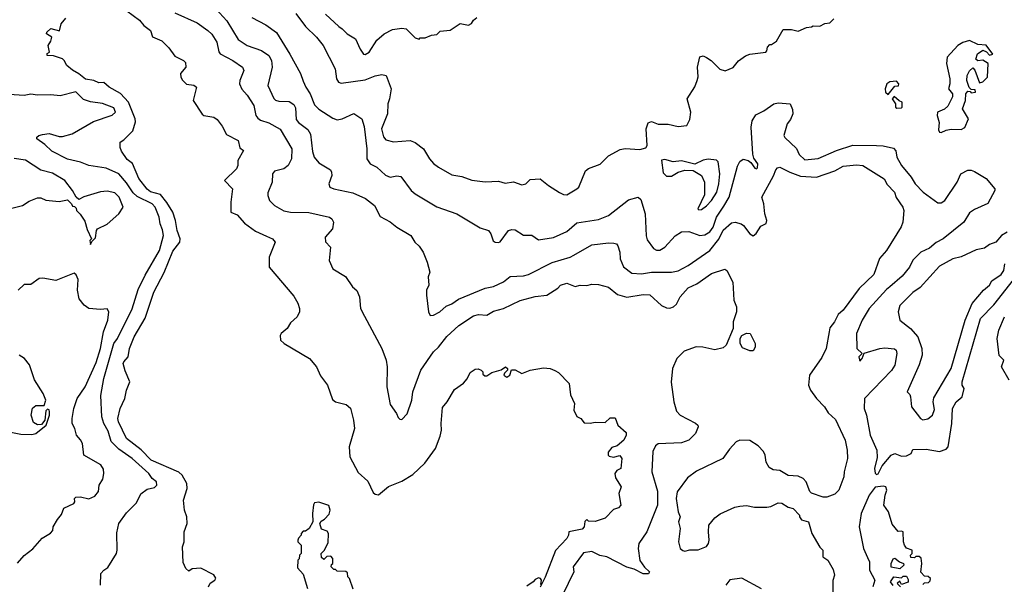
# Model space of a CAD drawing. Extents: x 1793424 to 1900092, y 321114 to 470632.
# Tile 161 of 256: x 1852609 to 1858524, y 409940 to 413329. Entities that reach past the tile are written whole.
import ezdxf

# ---------------------------------------------------------------- set-up
doc = ezdxf.new("R2010")
doc.units = 0

msp = doc.modelspace()

# ---------------------------------------------------------------- linework, layer by layer
at = {"layer": '0CON05XD'}
for points in [[(1853743, 413443), (1853852.9, 413322.9), (1853921.3, 413211.3), (1853975.5, 413175.5), (1854061.2, 413145), (1854105.7, 413115), (1854121.4, 413085), (1854125.8, 413045), (1854100, 412935), (1854135, 412856.7), (1854145.8, 412845.8), (1854165, 412840), (1854228.3, 412838.3), (1854255, 412820), (1854265, 412800), (1854270, 412730), (1854283, 412713), (1854339.7, 412669.7), (1854355, 412643.3), (1854367.9, 412537.9), (1854378, 412505), (1854405, 412470), (1854475, 412427.5), (1854482.5, 412415), (1854483.3, 412395), (1854466.7, 412345), (1854472.5, 412325), (1854495, 412314), (1854609.7, 412289.7), (1854686.8, 412256.8), (1854740, 412215), (1854775, 412147.5), (1854835, 412116.7), (1854874, 412084), (1854957.5, 412035), (1854982.5, 411995), (1855009.3, 411969.3), (1855032.5, 411935), (1855057.5, 411875), (1855072.5, 411815), (1855062.5, 411785), (1855067.5, 411735), (1855052.5, 411705), (1855052.5, 411675), (1855064, 411575), (1855075, 411553.8), (1855095, 411556.7), (1855132.5, 411575), (1855169.7, 411610.3), (1855205, 411623.1), (1855245, 411652.5), (1855405, 411718.1), (1855455, 411728.8), (1855515, 411756.2), (1855555, 411788.8), (1855635, 411792.9), (1855665, 411800.8), (1855807.4, 411872.6), (1855915, 411904.2), (1855936.7, 411916.7), (1856045, 411978.8), (1856145, 411990), (1856178.3, 411988.3), (1856193.8, 411983.8), (1856201.7, 411971.7), (1856214, 411935), (1856216.1, 411893.9), (1856235.6, 411845.6), (1856285, 411807.5), (1856345, 411803.1), (1856405, 411814.5), (1856525, 411814.2), (1856565, 411821.4), (1856625, 411853.1), (1856754.3, 411945), (1856808, 412012), (1856835, 412065.7), (1856885, 412109.2), (1856905.9, 412114.1), (1856943.2, 412103.2), (1856956.2, 412095), (1856995, 412043.3), (1857015, 412032.5), (1857033, 412047), (1857060.7, 412089.3), (1857093, 412107), (1857096.2, 412125), (1857084, 412165), (1857079.2, 412225), (1857066.2, 412265), (1857137.6, 412392.4), (1857151.4, 412428.6), (1857160.5, 412439.5), (1857175, 412444.4), (1857235, 412413.3), (1857299.3, 412389.3), (1857395, 412384.4), (1857505, 412423.1), (1857555, 412450), (1857635, 412458), (1857673.9, 412453.9), (1857801.2, 412375), (1857820.5, 412340.5), (1857864.2, 412295), (1857873.2, 412263.2), (1857913.6, 412203.6), (1857920, 412185), (1857914, 412115), (1857904.3, 412085.7), (1857815.8, 411945), (1857774.6, 411895.4), (1857739.7, 411800.3), (1857652.5, 411715), (1857555.8, 411585), (1857525, 411560), (1857502.5, 411515), (1857475, 411480), (1857470.8, 411455), (1857452.5, 411355), (1857427.5, 411302.5), (1857353.8, 411195), (1857346.4, 411136.4), (1857358.8, 411105), (1857395, 411056.2), (1857444, 411005), (1857465, 410970), (1857508.8, 410928.8), (1857568, 410805), (1857580, 410745), (1857581.2, 410695), (1857561.2, 410615), (1857560, 410585), (1857530, 410505), (1857505, 410481.2), (1857457.3, 410462.7), (1857435, 410464.3), (1857365, 410486.7), (1857355, 410497.5), (1857334.2, 410555), (1857315, 410575.8), (1857285, 410588.6), (1857225, 410592.5), (1857175, 410622.5), (1857135, 410627.1), (1857110.7, 410640.7), (1857093, 410673), (1857087.5, 410715), (1857077.9, 410737.9), (1857045, 410771.2), (1856995, 410803.8), (1856934.1, 410805.9), (1856913.3, 410795), (1856871.7, 410751.7), (1856832.5, 410695), (1856675, 410620), (1856619.7, 410580.3), (1856559.2, 410495), (1856551.4, 410455), (1856564.2, 410375), (1856576.2, 410345), (1856566.7, 410315), (1856576, 410275), (1856566.2, 410195), (1856576.1, 410156.1), (1856592.3, 410142.3), (1856605, 410140), (1856635, 410147.5), (1856685, 410147.5), (1856735, 410168), (1856747.5, 410185), (1856751.4, 410205), (1856745.7, 410255), (1856748.8, 410295), (1856785, 410340), (1856816.1, 410363.9), (1856905, 410404), (1856935, 410410), (1856975, 410413.8), (1857022.9, 410402.9), (1857096.6, 410403.4), (1857121.7, 410408.3), (1857165, 410429.2), (1857186.9, 410426.9), (1857225, 410403.8), (1857256.1, 410396.1), (1857292.5, 410355), (1857292.5, 410345), (1857305, 410327.5), (1857347.5, 410315), (1857366.7, 410245), (1857415, 410163.3), (1857433.3, 410145), (1857433.3, 410105), (1857463.8, 410085), (1857495, 410030), (1857503.3, 409995), (1857493.9, 409963.9), (1857493.8, 409885)], [(1853215, 413410.8), (1853327.6, 413327.6), (1853354.8, 413294.8), (1853393.8, 413265), (1853406.9, 413226.9), (1853462.4, 413202.4), (1853505, 413160), (1853540.6, 413110.6), (1853593.3, 413085), (1853605, 413073.3), (1853607.5, 413045), (1853574.1, 413005.9), (1853576.2, 412985), (1853585.9, 412965.9), (1853611.7, 412941.7), (1853655, 412936), (1853670, 412925), (1853650, 412845), (1853705, 412763.3), (1853715, 412753.8), (1853775, 412744), (1853795, 412731.4), (1853825, 412691.2), (1853850.9, 412640.9), (1853921.2, 412605), (1853931.2, 412561.2), (1853952.5, 412545), (1853919.2, 412485), (1853918.8, 412455), (1853911.2, 412435), (1853840, 412365), (1853886.7, 412315), (1853876.2, 412235), (1853876.7, 412175), (1853915, 412158), (1853959.1, 412109.1), (1854025, 412060), (1854090.5, 412030.5), (1854126.7, 412015), (1854143.3, 411995), (1854106.7, 411905), (1854106.7, 411845), (1854255, 411670), (1854278.9, 411628.9), (1854290, 411595), (1854290, 411575), (1854276.2, 411545), (1854235, 411510), (1854215, 411476.7), (1854178.8, 411445), (1854173.9, 411433.9), (1854176.1, 411406.1), (1854196.7, 411385), (1854350, 411295), (1854391.4, 411245), (1854415, 411192), (1854457.5, 411135), (1854488.7, 411048.7), (1854505, 411035.8), (1854569.5, 411019.5), (1854595, 410996.7), (1854614.2, 410925), (1854619.2, 410875), (1854588.6, 410765), (1854592.5, 410705), (1854642.1, 410612.1), (1854699.7, 410559.7), (1854732.1, 410492.1), (1854745, 410481.2), (1854765, 410478), (1854825, 410527.5), (1854905, 410560), (1854969.7, 410600.3), (1855042.7, 410667.3), (1855106.7, 410755), (1855135, 410830), (1855143.3, 410865), (1855140, 410905), (1855149.3, 411000.7), (1855177.5, 411035), (1855221.2, 411108.8), (1855275, 411147.5), (1855296.1, 411173.9), (1855315, 411212.5), (1855345, 411232.5), (1855363, 411233), (1855380, 411225), (1855390, 411215), (1855391.7, 411201.7), (1855402.5, 411192.5), (1855415, 411192.5), (1855445, 411212.5), (1855501.7, 411228.3), (1855526.4, 411246.4), (1855540, 411235), (1855540, 411225), (1855521.7, 411208.3), (1855517.5, 411195), (1855535, 411183.3), (1855552.5, 411195), (1855562.5, 411227.5), (1855585, 411227.5), (1855625, 411206.7), (1855675, 411226.2), (1855755, 411240), (1855795, 411236), (1855824.2, 411224.2), (1855845, 411211.2), (1855910, 411145), (1855918.3, 411078.3), (1855942.5, 411025), (1855936.7, 410985), (1855955, 410947.5), (1855980, 410935)], [(1853742, 409925), (1853752.3, 409947.7), (1853780, 409965), (1853786.4, 409976.4), (1853775, 409997.5), (1853697, 410037), (1853645, 410032.5), (1853625, 410020), (1853607.5, 410035), (1853591.7, 410071.7), (1853586.2, 410165), (1853596.7, 410195), (1853596.7, 410255), (1853614, 410305), (1853612.2, 410345), (1853598.8, 410385), (1853593.1, 410445), (1853614, 410515), (1853612.5, 410545), (1853585.5, 410595.5), (1853565, 410614), (1853398.6, 410685), (1853337.6, 410747.6), (1853250, 410815), (1853202.5, 410915), (1853198.6, 410935), (1853213.1, 410995), (1853240.8, 411055), (1853250, 411105), (1853271.2, 411155), (1853241.7, 411221.7), (1853230.8, 411265), (1853234, 411275), (1853260, 411305), (1853268.6, 411355), (1853296, 411425), (1853362, 411538), (1853415, 411693.3), (1853477.2, 411812.8), (1853529.2, 411940.8), (1853570, 411995), (1853573.3, 412015), (1853554.7, 412064.7), (1853545.4, 412125), (1853529.6, 412175), (1853493.1, 412233.1), (1853455, 412280), (1853395, 412296.9), (1853375, 412312.5), (1853325, 412376.9), (1853286.8, 412466.8), (1853255, 412490.8), (1853220.3, 412540.3), (1853212.3, 412562.3), (1853212.5, 412595), (1853235, 412607.5), (1853287.8, 412662.2), (1853303.5, 412716.5), (1853302.7, 412735), (1853261.9, 412835), (1853215, 412885.8), (1853145.8, 412925), (1853115, 412952), (1853085, 412950), (1853055, 412963.8), (1853005, 412972.1), (1852965, 413004.4), (1852925, 413025.6), (1852892, 413055), (1852876, 413085), (1852865, 413093.8), (1852811.7, 413111.7), (1852773.8, 413113.8), (1852773.9, 413126.1), (1852787.5, 413135), (1852780, 413175), (1852795, 413200), (1852801.2, 413225), (1852769.4, 413245), (1852770.9, 413255), (1852795, 413276.4), (1852847.3, 413262.7), (1852857.5, 413305), (1852885, 413339.2)], [(1853540.3, 413370.3), (1853675, 413310.8), (1853738.8, 413265), (1853763, 413243), (1853792.9, 413195), (1853805, 413137.5), (1853813.7, 413123.7), (1853888.8, 413085), (1853946.2, 413045), (1853955.8, 413025), (1853930.8, 412965), (1853930, 412945), (1853942.8, 412912.8), (1853975, 412876), (1854014.3, 412815), (1854027.5, 412755), (1854038.7, 412738.7), (1854055.5, 412725.5), (1854105, 412711.4), (1854173.2, 412673.2), (1854244.2, 412555), (1854242.5, 412495), (1854221.2, 412455), (1854195.6, 412434.4), (1854140, 412420), (1854126.7, 412405), (1854126.2, 412355), (1854099.3, 412290.7), (1854098.8, 412275), (1854110, 412245), (1854140, 412215), (1854195, 412182), (1854235, 412174.2), (1854345, 412171.4), (1854470, 412145), (1854483.3, 412135), (1854493.6, 412113.6), (1854488, 412075), (1854443.6, 412023.6), (1854446.4, 411996.4), (1854476.2, 411965), (1854467.5, 411885), (1854490, 411835), (1854565, 411787.5), (1854607.5, 411725), (1854633.6, 411703.6), (1854650, 411665), (1854656.7, 411595), (1854679.5, 411549.5), (1854783.3, 411355), (1854810, 411285), (1854816.7, 411245), (1854813.3, 411125), (1854835, 411020), (1854872.5, 410965), (1854881.7, 410941.7), (1854891.7, 410931.7), (1854905, 410930), (1854935.9, 410964.1), (1854964.1, 411045.9), (1854970.8, 411095), (1855019.2, 411225), (1855094.5, 411335.5), (1855125, 411363.8), (1855175, 411428), (1855247, 411493), (1855335, 411552.5), (1855365, 411559.2), (1855415, 411556), (1855455, 411580), (1855514.4, 411595.6), (1855615.7, 411644.3), (1855705, 411667.5), (1855775, 411676), (1855842.3, 411717.7), (1855857.5, 411735), (1855895, 411748.8), (1855945, 411728.8), (1855976.4, 411736.4), (1856015, 411733.8), (1856045, 411742), (1856085, 411740.8), (1856145, 411724), (1856199.7, 411679.7), (1856255, 411663.8), (1856355, 411680), (1856395, 411678.8), (1856465, 411614), (1856495, 411599.2), (1856515, 411598), (1856536.7, 411605), (1856555, 411621.2), (1856575.8, 411665), (1856625, 411720), (1856677, 411743), (1856765, 411806.7), (1856845, 411832.5), (1856857.5, 411825), (1856893.6, 411753.6), (1856898.8, 411645), (1856913.8, 411605), (1856913.8, 411575), (1856894.2, 411515), (1856894, 411475), (1856853.6, 411376.4), (1856835, 411358.8), (1856785, 411348), (1856713.3, 411363.3), (1856673.4, 411366.6), (1856600.2, 411339.8), (1856557.1, 411295), (1856530.8, 411235), (1856523, 411153), (1856537.5, 411035), (1856555, 410980), (1856575.6, 410955.6), (1856668.3, 410908.3), (1856682.5, 410895), (1856683.8, 410885), (1856668.6, 410845), (1856628.8, 410805), (1856585, 410788.9), (1856445, 410782.9), (1856428.7, 410771.3), (1856412, 410738), (1856406.9, 410615), (1856440.3, 410500.3), (1856440.6, 410415), (1856375.6, 410255), (1856328.9, 410185), (1856324.4, 410155), (1856333.8, 410083.8), (1856362.5, 410042.5), (1856392.5, 410015), (1856386.4, 410003.6), (1856355, 410002.5), (1856300.9, 410030.9), (1856255, 410043.3), (1856135, 410106), (1856094.2, 410114.2), (1856045, 410137.1), (1855995, 410130), (1855933.3, 410045), (1855937.5, 410015), (1855869.2, 409875)], [(1854003.4, 413343.4), (1854088.3, 413298.3), (1854152.4, 413252.4), (1854232.4, 413122.4), (1854295, 413006.7), (1854311.1, 412961.1), (1854326.9, 412925), (1854354.5, 412885), (1854378.9, 412818.9), (1854405, 412792.9), (1854489.1, 412739.1), (1854515, 412729.2), (1854545, 412734.3), (1854615, 412766.7), (1854663.9, 412733.9), (1854678.8, 412688.8), (1854694.3, 412555), (1854694.4, 412494.4), (1854713.8, 412465), (1854754.3, 412444.3), (1854805.9, 412395.9), (1854835, 412384.2), (1854875, 412392), (1854897.8, 412387.8), (1854961.2, 412305), (1854985, 412284), (1855115, 412206), (1855233.9, 412163.9), (1855375, 412080), (1855425, 412063.3), (1855438.8, 412045), (1855452.5, 412002.5), (1855465, 411993.3), (1855485, 411991.2), (1855495, 411996.7), (1855545, 412063.3), (1855565, 412070), (1855585, 412067.5), (1855635, 412036.2), (1855685, 412036.7), (1855725, 412008.8), (1855815, 412021.2), (1855895, 412058.6), (1855955, 412109.2), (1856085, 412130.8), (1856145, 412154), (1856265, 412248.6), (1856325, 412263.3), (1856339.5, 412249.5), (1856365.8, 412165), (1856372.1, 412032.1), (1856377.9, 412007.9), (1856415.9, 411955.9), (1856435, 411946.2), (1856453.9, 411946.1), (1856485, 411964), (1856547.2, 412032.8), (1856585, 412055.6), (1856627.6, 412057.6), (1856695, 412034.3), (1856725, 412038.9), (1856754.6, 412055.4), (1856773.9, 412085), (1856795.3, 412144.7), (1856839.2, 412209.2), (1856870, 412265), (1856920.3, 412449.7), (1856935, 412477.5), (1856955, 412492.5), (1856983.9, 412483.9), (1857001.7, 412471.7), (1857025, 412437.5), (1857035, 412433.3), (1857040.7, 412439.3), (1857043.3, 412465), (1857018.8, 412498.8), (1857012.3, 412522.3), (1857002.5, 412685), (1857008.3, 412721.7), (1857030.7, 412759.3), (1857078.3, 412781.7), (1857140, 412825), (1857165, 412831.2), (1857237.5, 412825), (1857251.2, 412791.2), (1857252.9, 412765), (1857239.3, 412730.7), (1857220, 412705), (1857200, 412635), (1857205, 412622.5), (1857275, 412556.7), (1857291.2, 412521.2), (1857325, 412489.2), (1857405, 412497.1), (1857515, 412544.4), (1857614.1, 412575.9), (1857755.9, 412574.1), (1857795, 412572.5), (1857857.5, 412557.5), (1857871.7, 412541.7), (1857878.8, 412505), (1857906, 412455), (1857964.3, 412384.3), (1857988, 412345), (1858036, 412295), (1858125, 412230), (1858145, 412230), (1858165.9, 412244.1), (1858241.2, 412355), (1858263.3, 412405), (1858303.9, 412426.1), (1858325, 412425.8), (1858345, 412417.5), (1858415, 412376), (1858467.5, 412315), (1858467.5, 412305), (1858423.9, 412226.1), (1858345, 412190), (1858315, 412170), (1858280, 412115), (1858155.6, 412014.4), (1858115, 411991.4), (1858075, 411957.1), (1858021.2, 411935), (1857975, 411886.7), (1857953.8, 411845), (1857909.3, 411790.7), (1857836, 411725), (1857815, 411710.8), (1857710.8, 411595), (1857670, 411525), (1857636, 411445), (1857637.5, 411355), (1857670, 411325), (1857650, 411305), (1857655, 411280), (1857670, 411295), (1857682.5, 411327.5), (1857775, 411356), (1857805, 411360), (1857863.9, 411353.9), (1857873.3, 411345), (1857878.8, 411325), (1857866, 411255), (1857846.6, 411223.4), (1857683.9, 411056.1), (1857682, 410995), (1857695.5, 410955.5), (1857718.6, 410835), (1857758, 410745), (1857758.8, 410701.2), (1857744.2, 410635), (1857747.5, 410607.5), (1857755, 410600), (1857765, 410602.5), (1857789.5, 410650.5), (1857843.7, 410716.3), (1857865, 410725.8), (1857905, 410708.7), (1857935, 410711.3), (1857964.3, 410725), (1857975, 410748.8), (1858055, 410751.9), (1858135, 410738), (1858175, 410752.5), (1858186, 410765), (1858209.2, 410905), (1858211.9, 410995), (1858234.7, 411035.3), (1858270, 411065), (1858281.8, 411115), (1858270.9, 411135), (1858270, 411155), (1858380, 411535), (1858461.3, 411618.7), (1858601.1, 411795)], [(1854267.6, 413367.6), (1854325, 413288), (1854391.2, 413225), (1854431.2, 413175), (1854504, 413035), (1854511.2, 412975), (1854524.1, 412954.1), (1854539.3, 412949.3), (1854685, 412968.5), (1854745, 412992.9), (1854785, 413000), (1854810, 412995), (1854840, 412915), (1854830.8, 412855), (1854820, 412825), (1854818.5, 412765), (1854781.8, 412675), (1854795, 412626.7), (1854808.8, 412608.8), (1854855, 412597.1), (1854953.6, 412603.6), (1854985, 412593.3), (1855033.9, 412553.9), (1855070, 412495), (1855095, 412466.7), (1855125, 412443.3), (1855205, 412398.8), (1855265, 412388.8), (1855325, 412366.7), (1855405, 412356.7), (1855485, 412360), (1855525, 412348.8), (1855575, 412356.7), (1855625, 412338.8), (1855650, 412345), (1855675, 412370), (1855735, 412373.3), (1855785, 412333.3), (1855851.7, 412291.7), (1855875, 412280), (1855895, 412278.8), (1855956.1, 412313.9), (1855966.7, 412325), (1856007, 412423), (1856025, 412436.7), (1856095, 412462.5), (1856145, 412512.5), (1856215, 412550), (1856245, 412556.2), (1856335, 412550), (1856369.3, 412560.7), (1856377.5, 412575), (1856372.5, 412675), (1856385, 412710), (1856405, 412717.5), (1856445, 412702.5), (1856505, 412703.3), (1856565, 412687.5), (1856616.4, 412693.6), (1856635, 412730), (1856641.2, 412775), (1856617.5, 412855), (1856663.6, 412926.4), (1856678.8, 412965), (1856683.6, 412986.4), (1856681.2, 413045), (1856695, 413107.5), (1856715, 413112.5), (1856735, 413103.3), (1856762.5, 413085), (1856815, 413032.5), (1856847, 413023), (1856895, 413042.5), (1856927, 413083), (1856968.3, 413111.7), (1856995, 413122.5), (1857090, 413135), (1857097, 413143), (1857100, 413165), (1857115, 413180), (1857125, 413180), (1857155, 413200), (1857195, 413270), (1857245, 413270), (1857285, 413261.2), (1857335, 413282.5), (1857365, 413287.5), (1857375, 413292.5), (1857415, 413290), (1857445, 413307.5), (1857475, 413310), (1857500, 413335)], [(1854445, 413362), (1854525, 413288), (1854545.6, 413275.6), (1854575, 413244), (1854626.7, 413215), (1854655, 413152.5), (1854675, 413122.5), (1854685, 413120), (1854707.5, 413135), (1854755, 413207.5), (1854797.5, 413245), (1854848.8, 413271.2), (1854905, 413278.8), (1854930, 413275), (1854985, 413220), (1855007.5, 413212.5), (1855015, 413220), (1855045, 413220), (1855083, 413237), (1855115, 413240), (1855135, 413260), (1855195, 413266.7), (1855255, 413307.5), (1855305, 413297.5), (1855323, 413307), (1855335, 413327.5), (1855355, 413342.5)], [(1858145, 412652.5), (1858173.6, 412666.4), (1858205, 412672.5), (1858265, 412670), (1858287, 412683), (1858307.5, 412735), (1858272.5, 412795), (1858290, 412845), (1858292.5, 412885), (1858305, 412900), (1858318.3, 412898.3), (1858325, 412890), (1858350, 412895), (1858348.3, 412908.3), (1858325, 412910), (1858313, 412923), (1858298, 412965), (1858300.8, 412995), (1858315, 413022.5), (1858335, 413040), (1858347, 413027), (1858375, 412950), (1858395, 412957.5), (1858423.3, 412985), (1858426.1, 413066.1), (1858395, 413086.2), (1858365, 413082.5), (1858353.3, 413093.3), (1858362.5, 413125), (1858395, 413147.5), (1858416.7, 413136.7), (1858435, 413117.5), (1858455, 413123.3), (1858415, 413176.7), (1858365, 413180), (1858315, 413203.8), (1858275, 413192.2), (1858244.2, 413175), (1858180, 413105), (1858176.4, 413066.4), (1858196.2, 412975), (1858196.7, 412945), (1858188.8, 412915), (1858212.5, 412885), (1858213, 412867), (1858185, 412810), (1858165, 412792.5), (1858122.5, 412775), (1858120, 412755), (1858133, 412713), (1858128.3, 412668.3), (1858133.6, 412653.6), (1858145, 412652.5)], [(1857825, 412880), (1857865, 412930), (1857888.3, 412931.7), (1857890, 412945), (1857875, 412960), (1857835, 412957.5), (1857817.5, 412945), (1857807.5, 412915), (1857810, 412895), (1857825, 412880)], [(1853093.8, 409935), (1853096.7, 410005), (1853113.3, 410025), (1853138.8, 410041.2), (1853190, 410125), (1853194.3, 410145), (1853191.7, 410248.3), (1853204, 410305), (1853249.7, 410370.3), (1853310.3, 410429.7), (1853337.3, 410482.7), (1853375, 410512), (1853419.5, 410520.5), (1853433.3, 410535), (1853430, 410555), (1853405, 410576.2), (1853384.3, 410605), (1853285.3, 410695.3), (1853205, 410751.9), (1853157.3, 410797.3), (1853139.3, 410859.3), (1853114.4, 410905), (1853102.9, 410945), (1853097, 411073), (1853114.6, 411175), (1853174.7, 411385.3), (1853195.4, 411415), (1853285, 411594), (1853320.5, 411709.5), (1853361.5, 411795), (1853448.2, 411945), (1853472.2, 412035), (1853467.2, 412067.2), (1853451.9, 412105), (1853447.5, 412145), (1853422.5, 412205), (1853404.4, 412225), (1853315, 412267.7), (1853290.8, 412290.8), (1853250.9, 412350.9), (1853203.8, 412403.8), (1853127.8, 412437.8), (1853025, 412454.4), (1852973.4, 412473.4), (1852895, 412491.9), (1852801.1, 412541.1), (1852760.3, 412580.3), (1852712.5, 412615), (1852712.5, 412625), (1852723.3, 412635), (1852745, 412640.6), (1852785, 412645.6), (1852845, 412628.6), (1852865, 412628.6), (1852923.3, 412645), (1853052.1, 412717.9), (1853164.1, 412755.9), (1853183.3, 412775), (1853175, 412800), (1853105.6, 412825.6), (1853035, 412835.8), (1852991.4, 412851.4), (1852945, 412896.7), (1852852.3, 412872.3), (1852795, 412879.2), (1852715, 412875.7), (1852675, 412882.2), (1852635, 412874.4), (1852545, 412881.4)], [(1857878.3, 412798.3), (1857905, 412800), (1857910, 412805), (1857910, 412835), (1857891.7, 412841.7), (1857861.7, 412868.3), (1857850, 412855), (1857870, 412825), (1857870, 412805), (1857878.3, 412798.3)], [(1852554.1, 412195.9), (1852625, 412213.3), (1852665, 412240), (1852715, 412260), (1852735, 412260), (1852765, 412246.7), (1852845, 412237.5), (1852895, 412247.5), (1852920, 412225), (1852925, 412210), (1852938.3, 412208.3), (1852948.3, 412198.3), (1852950, 412185), (1852973, 412163), (1853000.7, 412120.7), (1853015, 412070), (1853040, 412015), (1853030, 412005), (1853035, 411980), (1853041.7, 411998.3), (1853065, 412020), (1853070, 412065), (1853076.1, 412073.9), (1853135, 412102), (1853204, 412165), (1853230, 412205), (1853206.9, 412265), (1853179.3, 412289.3), (1853135, 412300.8), (1853095, 412296), (1852995, 412266.7), (1852965, 412250), (1852947.5, 412265), (1852926.7, 412305), (1852880, 412365), (1852805, 412409.2), (1852735, 412426), (1852643.9, 412486.1), (1852575, 412495.8)], [(1856688.3, 412188.3), (1856705, 412190), (1856735, 412211.2), (1856765, 412244), (1856795.6, 412295), (1856809.4, 412345), (1856815.4, 412404.6), (1856805.4, 412475.4), (1856795, 412485.5), (1856745, 412492), (1856714.2, 412485.8), (1856665, 412463.3), (1856585, 412483.3), (1856535, 412476.2), (1856485, 412490), (1856463.6, 412486.4), (1856475, 412410), (1856495, 412390), (1856525, 412390), (1856565, 412413.3), (1856605, 412426.7), (1856655, 412423.3), (1856705, 412393.3), (1856722, 412355), (1856721.7, 412278.3), (1856682.5, 412195), (1856688.3, 412188.3)], [(1858540, 412055), (1858506.2, 412035), (1858472.5, 411995), (1858435, 411980), (1858405, 411958.8), (1858355, 411948), (1858265, 411906), (1858215, 411893.8), (1858135, 411849.2), (1858017.2, 411722.8), (1857975, 411692.5), (1857896.7, 411613.3), (1857885.8, 411575), (1857895.8, 411525.8), (1857960, 411475), (1858004, 411425), (1858028.1, 411355), (1858029.4, 411315), (1858011.5, 411258.5), (1857940, 411095), (1857955, 411080), (1857960, 411065), (1857966, 411005), (1858020, 410935), (1858035, 410927.1)], [(1858035, 410927.1), (1858065, 410934.4), (1858092.5, 410955), (1858105, 410990), (1858095.6, 411035), (1858100.5, 411059.5), (1858205, 411236.7), (1858289.2, 411525), (1858330, 411625), (1858398.6, 411705), (1858434.2, 411735), (1858448.3, 411761.7), (1858505, 411800.8), (1858521.4, 411825), (1858527.1, 411865)], [(1852595, 410066.7), (1852635.8, 410114.2), (1852687.7, 410152.3), (1852743.6, 410216.4), (1852793, 410247), (1852807, 410263), (1852810, 410285), (1852835, 410330), (1852860.7, 410359.3), (1852873.6, 410396.4), (1852933.3, 410425), (1852940, 410435), (1852937.5, 410455), (1852946.4, 410463.6), (1852975, 410465.4), (1853025, 410454.2), (1853059.9, 410470.1), (1853082, 410498), (1853085.7, 410535), (1853107.6, 410572.4), (1853114.6, 410605), (1853112, 410632), (1853096.7, 410656.7), (1852994.2, 410715), (1852985.7, 410785.7), (1852975, 410807.5), (1852950, 410835), (1852940, 410875), (1852923.8, 410905), (1852923.8, 410935), (1852934.4, 410995), (1852954.3, 411055), (1853001.9, 411125), (1853068.8, 411271.2), (1853093.3, 411355), (1853112.2, 411455), (1853139.2, 411525), (1853143.8, 411575), (1853133.3, 411593.3), (1853095, 411589.2), (1853025, 411595.7), (1852996, 411615), (1852966.7, 411653.3), (1852956.2, 411705), (1852959.3, 411769.3), (1852948.3, 411798.3), (1852935, 411807.5), (1852825, 411763.8), (1852747.7, 411777.7), (1852725, 411776.2), (1852675, 411740), (1852635, 411740), (1852600, 411705)], [(1858552.5, 411165), (1858507.5, 411245), (1858520, 411285), (1858493.6, 411313.6), (1858480, 411415), (1858491.2, 411465), (1858525, 411546.7)], [(1857015, 411342.5), (1856995, 411342.5), (1856950.7, 411360.7), (1856937.5, 411385), (1856937.5, 411415), (1856947, 411433), (1856975, 411447.5), (1856996.4, 411446.4), (1857026.2, 411385), (1857026.4, 411363.6), (1857015, 411342.5)], [(1852515, 410862.5), (1852615, 410842.1), (1852680.7, 410839.3), (1852705.3, 410844.7), (1852768, 410895), (1852788.6, 410955), (1852788, 410975), (1852785, 410987.5), (1852775, 410992.5), (1852765, 410982.5), (1852758.8, 410925), (1852739.7, 410900.3), (1852715, 410897.3), (1852691.1, 410911.1), (1852677.9, 410955), (1852685, 410997.1), (1852705, 411014.5), (1852756.4, 411013.6), (1852766, 411045), (1852748.8, 411085), (1852697.3, 411167.3), (1852667.1, 411257.1), (1852636.7, 411295), (1852605.6, 411315.6)], [(1855980, 410935), (1856000, 410910), (1856035, 410907.5), (1856065, 410913.3), (1856125, 410912.5), (1856155, 410940), (1856185, 410940), (1856202.5, 410895), (1856251.7, 410851.7), (1856252.5, 410835), (1856237.5, 410805), (1856198.3, 410771.7), (1856165, 410762.5), (1856143.6, 410733.6), (1856143.3, 410715), (1856149.3, 410709.3), (1856175, 410703.3), (1856213, 410713), (1856226.7, 410695), (1856220, 410635), (1856195, 410622.5), (1856184.2, 410605), (1856188.8, 410578.8), (1856222.5, 410525), (1856207.5, 410485), (1856220, 410415), (1856205, 410400), (1856175, 410390), (1856125, 410337.5), (1856065, 410317.5), (1856025, 410320), (1856015, 410330), (1856003, 410317), (1856000, 410285), (1855988.3, 410271.7), (1855907.5, 410255), (1855906, 410235), (1855896, 410215), (1855826.9, 410143.1), (1855765, 409982.5), (1855735, 409922.5)], [(1858035, 409940), (1858045, 409950), (1858068.3, 409951.7), (1858078.3, 409961.7), (1858080, 409975), (1858067, 409987), (1858045, 409990), (1858023, 410013), (1858028.8, 410065), (1858025, 410097.5), (1858013, 410107), (1857992.5, 410107.5), (1857985, 410100), (1857961.7, 410101.7), (1857960, 410115), (1857970, 410125), (1857970, 410145), (1857935, 410157.5), (1857923.3, 410175), (1857917.5, 410195), (1857916.7, 410255), (1857905, 410260), (1857885, 410257.5), (1857850.6, 410300.6), (1857827.5, 410375), (1857799.2, 410415), (1857807.5, 410475), (1857818.1, 410505), (1857812, 410525), (1857795, 410530), (1857747, 410523), (1857711.2, 410475), (1857664.2, 410365), (1857650.8, 410285), (1857678, 410155), (1857701.4, 410101.4), (1857713.8, 410075), (1857714, 410025), (1857746.2, 409965), (1857733.1, 409925)], [(1854611.7, 409911.7), (1854590, 409975), (1854580, 409985), (1854578.3, 410008.3), (1854567, 410017), (1854515, 410020), (1854505, 410030), (1854495, 410030), (1854480, 410045), (1854481.7, 410058.3), (1854490, 410065), (1854490, 410095), (1854478.3, 410108.3), (1854453, 410107), (1854435, 410090), (1854421.7, 410101.7), (1854420, 410125), (1854437, 410143), (1854461.7, 410188.3), (1854463.3, 410245), (1854455, 410260), (1854422, 410272), (1854412.5, 410305), (1854420.7, 410319.3), (1854439.3, 410330.7), (1854467.7, 410362.3), (1854473.8, 410385), (1854465, 410412.5), (1854405, 410433.3), (1854380.7, 410429.3), (1854373.6, 410416.4), (1854367.5, 410365), (1854370, 410315), (1854347.5, 410275), (1854325, 410260), (1854311.7, 410258.3), (1854300, 410245), (1854300, 410235), (1854283, 410217), (1854280, 410205), (1854280, 410195), (1854300, 410175), (1854300, 410125), (1854290, 410115), (1854287, 410093), (1854280, 410085), (1854278.3, 410038.3), (1854311.7, 410001.7), (1854337.5, 409915)], [(1857895, 410032.5), (1857843.3, 410043.3), (1857843.8, 410065), (1857855, 410093.3), (1857865, 410096.7), (1857894.2, 410074.2), (1857917.5, 410065), (1857920, 410055), (1857895, 410032.5)], [(1855740, 409940), (1855742.5, 409965), (1855737.5, 409975), (1855725, 409978.8), (1855705, 409970), (1855694, 409956), (1855655, 409930)], [(1857065, 409913.8), (1856947.3, 409977.3), (1856875, 409968.1), (1856851.2, 409935)], [(1857855, 409932.5), (1857840, 409955), (1857860, 409985), (1857905, 409980), (1857915, 409990), (1857935, 409990), (1857945, 409970), (1857945, 409952.5), (1857905, 409940), (1857895, 409960), (1857880, 409945), (1857900, 409925)]]:
    msp.add_lwpolyline(points, dxfattribs=at)

doc.saveas('drawing.dxf')
